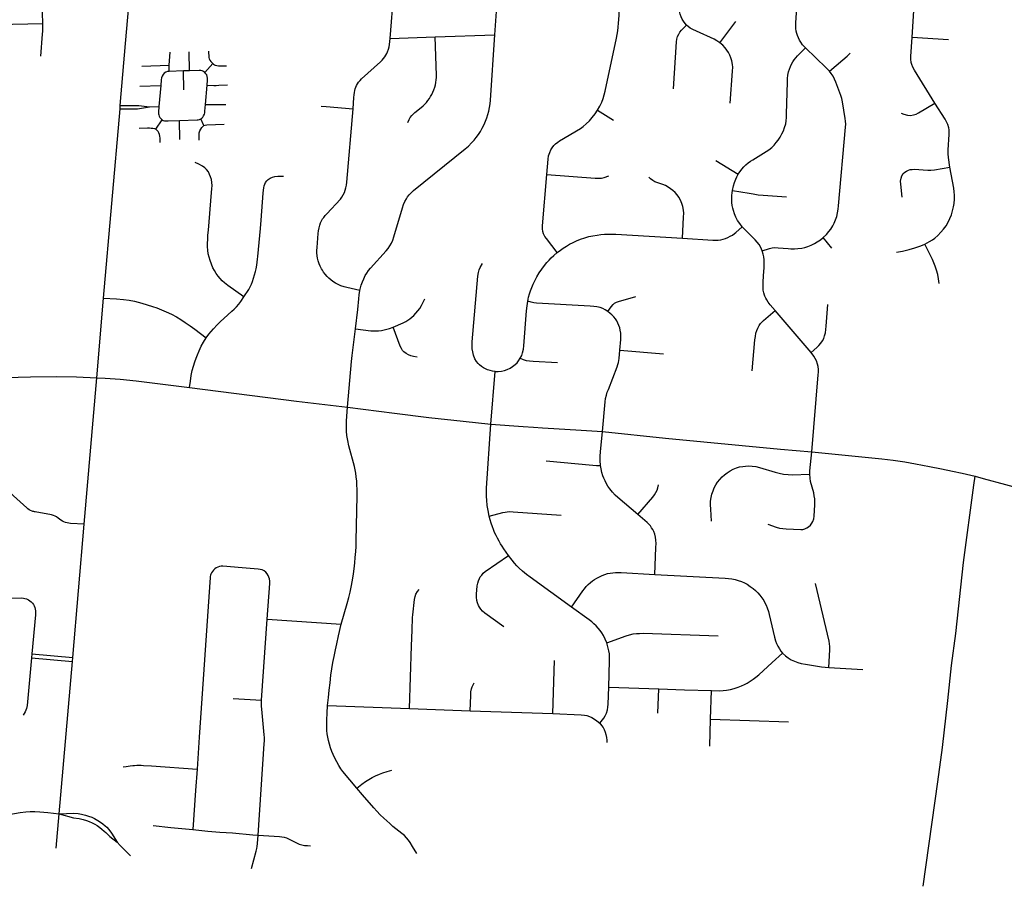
# Model space of a CAD drawing. Extents: x 1410746 to 1533160, y 578873 to 704954.
# Tile 46 of 227: x 1499549 to 1506630, y 580029 to 586264. Entities that reach past the tile are written whole.
import ezdxf

# ---------------------------------------------------------------- set-up
doc = ezdxf.new("R2010")
doc.units = 0
doc.header["$MEASUREMENT"] = 0
doc.layers.add('MC_STREETS', color=254, linetype='CONTINUOUS')

msp = doc.modelspace()

# ---------------------------------------------------------------- linework, layer by layer
at = {"layer": 'MC_STREETS'}
for p, q in [((1502966.2881, 586154.512775), (1502995.6535, 586576.25215)), ((1505965.9685, 586137.295675), (1505983.2027, 586404.93155)), ((1504584.10465, 586098.08965), (1504697.874675, 586250.2091)), ((1498790.03485, 586213.3674), (1499715.3184, 586237.500025)), ((1502212.456, 586129.402125), (1502537.456, 586139.8188)), ((1502537.456, 586139.8188), (1502966.2881, 586154.512775)), ((1505965.9685, 586137.295675), (1506229.3045, 586121.484025)), ((1500769.8552, 585896.9132), (1500767.654775, 586033.324525)), ((1500427.285625, 585929.38245), (1500623.371925, 585935.91615)), ((1500624.176525, 585892.067325), (1500623.371925, 585935.91615)), ((1500726.6392, 585895.47565), (1500624.176525, 585892.067325)), ((1500769.8552, 585896.9132), (1500726.6392, 585895.47565)), ((1500729.744425, 585758.00085), (1500726.6392, 585895.47565)), ((1500880.065275, 585883.97205), (1500937.313475, 585949.113725)), ((1500413.86645, 585786.663725), (1500563.887825, 585790.605675)), ((1500563.887825, 585790.605675), (1500549.2193, 585638.56855)), ((1500885.5859, 585652.657125), (1500896.968025, 585792.799325)), ((1500153.0835, 584261.50065), (1500270.672075, 585622.8954)), ((1500270.672075, 585622.8954), (1500272.6896, 585647.13115)), ((1500482.0106, 585636.654375), (1500549.2193, 585638.56855)), ((1500885.5859, 585652.657125), (1501031.13485, 585653.587075)), ((1503704.348225, 585613.43395), (1503818.92985, 585540.350025)), ((1500528.16505, 585475.92775), (1500574.43555, 585543.6127)), ((1500873.4635, 585502.241), (1500851.4292, 585550.75785)), ((1500700.12335, 585401.81235), (1500697.664375, 585538.0618)), ((1504555.28915, 585250.391125), (1504716.3088, 585151.9187)), ((1505390.023325, 584619.96185), (1505328.0734, 584696.19015)), ((1500104.179725, 583687.566525), (1500153.0835, 584261.50065)), ((1505240.94115, 583869.359025), (1504981.299725, 584171.916175)), ((1503865.389975, 583886.1868), (1504178.2706, 583859.764825)), ((1502938.125825, 583354.266875), (1502969.28505, 583732.510875)), ((1500013.25075, 582634.860925), (1500104.179725, 583687.566525)), ((1499930.364425, 581675.2671), (1500013.25075, 582634.860925)), ((1501289.048925, 581367.04725), (1501329.169725, 581950.034425)), ((1501329.169725, 581950.034425), (1501861.655625, 581915.2189)), ((1499637.184875, 581701.300625), (1499634.6605, 581672.8499)), ((1499634.6605, 581672.8499), (1499927.89795, 581646.5731)), ((1499637.184875, 581701.300625), (1499930.364425, 581675.2671)), ((1499927.89795, 581646.5731), (1499930.364425, 581675.2671)), ((1503382.624075, 581271.832375), (1503395.905325, 581652.82195)), ((1499833.411525, 580551.665725), (1499927.89795, 581646.5731)), ((1503785.228225, 581461.676125), (1504144.86365, 581450.2178)), ((1504138.353225, 581275.2178), (1504144.86365, 581450.2178)), ((1504517.072525, 581231.1872), (1504524.515825, 581436.9284)), ((1501084.6892, 581380.326225), (1501289.048925, 581367.04725)), ((1501763.79225, 581329.34955), (1502352.007775, 581308.00065)), ((1502352.007775, 581308.00065), (1502788.874075, 581292.144875)), ((1502788.874075, 581292.144875), (1503382.624075, 581271.832375)), ((1504511.511175, 581037.087675), (1504517.072525, 581231.1872)), ((1504517.072525, 581231.1872), (1505077.9242, 581212.230475)), ((1499812.511475, 580304.13205), (1499833.411525, 580551.665725))]:
    msp.add_line(p, q, dxfattribs=at)
for points in [[(1499715.3184, 586237.500025), (1499709.9972, 586390.11185), (1499710.4229, 586428.850125), (1499712.125675, 586464.18285), (1499714.50875, 586492.84), (1499732.91045, 586705.07165)], [(1500272.6896, 585647.13115), (1500309.759125, 586092.43215), (1500327.25725, 586280.818175), (1500353.482025, 586587.90525)], [(1502212.456, 586129.402125), (1502239.714925, 586460.7867), (1502242.3687, 586504.4941), (1502242.682975, 586552.931425)], [(1503704.348225, 585613.43395), (1503720.93315, 585641.9106), (1503734.55485, 585671.2528), (1503744.277075, 585695.9056), (1503752.957625, 585723.33615), (1503759.55485, 585749.3778), (1503840.457625, 586130.2806), (1503845.318725, 586157.0167), (1503849.4854, 586183.058375), (1503853.04095, 586210.334525), (1503856.073825, 586239.146925), (1503858.09575, 586265.937375), (1503859.864925, 586296.2662), (1503870.414175, 586534.306125)], [(1504343.152375, 586224.72505), (1504327.177025, 586245.0531), (1504313.495625, 586267.525175), (1504305.123825, 586284.824775), (1504298.873825, 586303.31435), (1504293.9259, 586323.62685), (1504292.177625, 586343.4251), (1504292.353275, 586362.445025), (1504301.998825, 586510.0852)], [(1505199.354475, 586060.476325), (1505178.317925, 586084.0239), (1505165.99905, 586101.328975), (1505156.61325, 586115.700975), (1505148.987275, 586132.71275), (1505141.947925, 586149.431225), (1505137.548325, 586164.38985), (1505133.73535, 586181.988225), (1505131.456975, 586200.3967), (1505130.41905, 586216.820575), (1505130.58585, 586240.243075), (1505144.701625, 586458.20195)], [(1499701.2895, 586002.0069), (1499714.25415, 586159.8106), (1499715.3184, 586181.521075), (1499715.7441, 586207.0628), (1499715.3184, 586237.500025)], [(1504250.1759, 585767.11645), (1504272.57175, 586103.31435), (1504275.436325, 586123.106025), (1504280.64465, 586143.418525), (1504287.936325, 586159.56435), (1504296.530075, 586173.36645), (1504307.9884, 586188.4706), (1504343.152375, 586224.72505)], [(1504584.10465, 586098.08965), (1504562.4155, 586112.68935), (1504542.623825, 586123.36645), (1504416.189975, 586180.769425), (1504390.01965, 586193.418525), (1504371.26965, 586203.8352), (1504355.080825, 586214.3071), (1504343.152375, 586224.72505)], [(1501946.04975, 585622.11045), (1501952.56015, 585702.839625), (1501954.6435, 585723.41255), (1501956.726825, 585739.29795), (1501959.331, 585753.36045), (1501962.7164, 585766.3813), (1501966.883075, 585778.8813), (1501972.351825, 585791.120875), (1501978.601825, 585802.058375), (1501986.67475, 585814.03755), (1501996.831, 585826.277125), (1502008.0289, 585838.2563), (1502144.48725, 585961.6938), (1502154.9039, 585972.8917), (1502164.539325, 585984.35005), (1502174.17475, 585996.3292), (1502181.726825, 586007.78755), (1502188.7584, 586020.4059), (1502194.74765, 586033.5688), (1502200.99765, 586050.7563), (1502205.42475, 586068.464625), (1502207.702575, 586085.26865), (1502212.456, 586129.402125)], [(1501995.2559, 584316.191275), (1502005.611025, 584354.25235), (1502013.1631, 584376.648175), (1502022.860075, 584400.30585), (1502034.25685, 584423.00235), (1502045.2559, 584440.670425), (1502057.7559, 584458.378775), (1502071.8184, 584475.826675), (1502185.558925, 584601.387775), (1502199.1006, 584617.794025), (1502211.340175, 584636.2836), (1502222.017275, 584655.0336), (1502231.9131, 584677.950275), (1502239.986025, 584701.12735), (1502302.486025, 584910.762775), (1502310.0341, 584934.901325), (1502319.4131, 584956.856525), (1502329.56935, 584975.606525), (1502338.683925, 584989.148175), (1502350.142275, 585003.4711), (1502365.50685, 585020.398175), (1502381.652675, 585035.241925), (1502753.267275, 585334.7211), (1502775.923525, 585354.25235), (1502799.1006, 585377.429425), (1502816.2881, 585396.179425), (1502832.173525, 585415.9711), (1502848.31935, 585437.585675), (1502862.38185, 585459.200275), (1502875.6631, 585483.419025), (1502888.94435, 585509.7211), (1502899.361025, 585533.419025), (1502907.954775, 585557.37735), (1502915.767275, 585581.856525), (1502922.5381, 585605.81485), (1502928.527675, 585632.898175), (1502932.173525, 585658.93985), (1502934.517275, 585684.200275), (1502966.2881, 586154.512775)], [(1502341.36225, 585523.41255), (1502349.695575, 585546.0688), (1502357.508075, 585559.870875), (1502368.9664, 585574.4542), (1502391.62265, 585596.589625), (1502435.37265, 585630.964625), (1502449.695575, 585642.9438), (1502462.456, 585655.964625), (1502474.17475, 585668.72505), (1502484.5914, 585681.48545), (1502495.008075, 585696.3292), (1502503.52515, 585710.446875), (1502512.7164, 585726.53755), (1502520.789325, 585743.2042), (1502527.820575, 585759.35005), (1502533.81015, 585777.3188), (1502538.23725, 585795.027125), (1502541.883075, 585812.995875), (1502544.226825, 585830.4438), (1502545.3978, 585847.62575), (1502545.789325, 585862.73545), (1502537.456, 586139.8188)], [(1506129.364075, 585663.723575), (1505983.156975, 585901.2303), (1505972.251475, 585921.464825), (1505964.706875, 585940.545825), (1505960.49035, 585956.65145), (1505958.096975, 585980.010325), (1505957.6157, 586000.05555), (1505965.9685, 586137.295675)], [(1500907.3193, 586038.10355), (1500909.35945, 585992.0543), (1500911.9825, 585981.56205), (1500917.228625, 585972.235625), (1500923.05765, 585963.4921), (1500937.313475, 585949.113725)], [(1504658.45885, 585663.5782), (1504675.8502, 585892.2441), (1504676.3748, 585921.01405), (1504674.486025, 585941.0852), (1504669.342675, 585968.136975), (1504663.3618, 585988.266575), (1504655.028475, 586009.62075), (1504646.95555, 586026.547825), (1504635.2368, 586044.256175), (1504621.7905, 586061.12685), (1504604.8634, 586079.87685), (1504584.10465, 586098.08965)], [(1504716.3088, 585151.9187), (1504742.481975, 585187.565375), (1504757.3406, 585204.57355), (1504771.923925, 585219.5041), (1504788.5906, 585234.087425), (1504804.562825, 585245.54575), (1504821.923925, 585256.656875), (1504916.7156, 585314.642975), (1504935.812825, 585328.18465), (1504956.64615, 585345.19855), (1504974.7017, 585362.212425), (1504989.632275, 585379.226325), (1505002.75375, 585395.938), (1505017.757275, 585418.80965), (1505030.257275, 585441.726325), (1505041.02115, 585464.9902), (1505050.048925, 585489.29575), (1505057.3278, 585514.069975), (1505060.812825, 585536.517975), (1505063.243375, 585559.781875), (1505064.28505, 585583.392975), (1505069.8406, 585816.3791), (1505071.229475, 585841.726325), (1505073.66005, 585864.642975), (1505077.8267, 585887.55965), (1505084.0767, 585908.04575), (1505091.02115, 585926.101325), (1505100.048925, 585944.851325), (1505109.77115, 585960.82355), (1505119.14615, 585974.712425), (1505131.298925, 585989.642975), (1505143.4517, 586002.837425), (1505199.354475, 586060.476325)], [(1505371.60685, 585893.961325), (1505349.608875, 585916.545925), (1505199.354475, 586060.476325)], [(1500623.371925, 585935.91615), (1500627.692075, 585968.857275), (1500631.64215, 586030.645675)], [(1505371.60685, 585893.961325), (1505469.296725, 585975.18455), (1505499.48845, 586001.604775), (1505520.3132, 586022.136225)], [(1500880.065275, 585883.97205), (1500870.38915, 585890.7898), (1500861.534975, 585895.4773), (1500851.1183, 585898.3419), (1500840.436625, 585899.261025), (1500769.8552, 585896.9132)], [(1500937.313475, 585949.113725), (1500942.955025, 585944.458075), (1500949.06155, 585940.07575), (1500955.39795, 585936.921075), (1500967.480325, 585933.36745), (1500979.3258, 585931.709075), (1500991.4007, 585931.058525), (1501001.037825, 585930.9078), (1501037.428675, 585931.96515)], [(1500624.176525, 585892.067325), (1500611.761525, 585890.0146), (1500600.961175, 585885.694475), (1500589.080775, 585878.1342), (1500579.90045, 585868.6839), (1500572.880225, 585857.883525), (1500568.830075, 585844.9231), (1500566.89155, 585830.65675), (1500563.887825, 585790.605675)], [(1500896.968025, 585792.799325), (1500899.95875, 585829.622625), (1500900.07665, 585843.13355), (1500898.51415, 585855.63355), (1500894.6079, 585866.31065), (1500888.878725, 585875.425225), (1500880.065275, 585883.97205)], [(1505328.0734, 584696.19015), (1505350.488775, 584717.802575), (1505368.673775, 584738.92065), (1505382.165875, 584757.105625), (1505395.657975, 584779.690225), (1505406.803625, 584800.8083), (1505416.482725, 584823.9795), (1505424.1087, 584848.030625), (1505431.14805, 584875.308125), (1505435.54765, 584899.945875), (1505438.1874, 584924.8769), (1505487.823325, 585490.20225), (1505488.929425, 585512.662975), (1505488.3428, 585534.07435), (1505485.99635, 585554.019175), (1505466.638125, 585672.808275), (1505461.358625, 585695.686175), (1505454.02595, 585719.1507), (1505417.949275, 585814.4753), (1505408.7257, 585836.2698), (1505397.711125, 585857.88465), (1505384.9436, 585876.77595), (1505371.60685, 585893.961325)], [(1500896.968025, 585792.799325), (1500945.823175, 585790.920025), (1500962.75025, 585791.137025), (1500981.60985, 585792.089825), (1501042.783275, 585794.5191)], [(1500270.672075, 585622.8954), (1500396.742975, 585621.557725), (1500482.0106, 585636.654375)], [(1500272.6896, 585647.13115), (1500407.17285, 585645.5365), (1500482.0106, 585636.654375)], [(1500549.2193, 585638.56855), (1500547.24395, 585598.763475), (1500547.777875, 585586.69775), (1500548.993325, 585578.795075), (1500552.16285, 585570.23735), (1500557.709525, 585560.09485), (1500565.474875, 585550.903225), (1500574.43555, 585543.6127)], [(1500851.4292, 585550.75785), (1500858.648175, 585556.36135), (1500865.7642, 585563.4774), (1500871.990725, 585572.4995), (1500877.200675, 585583.300625), (1500880.123325, 585593.97465), (1500881.678725, 585604.550125), (1500885.5859, 585652.657125)], [(1501995.2559, 584316.191275), (1501902.026725, 584336.24335), (1501881.97465, 584341.7121), (1501858.797575, 584349.785025), (1501840.307975, 584357.597525), (1501819.735075, 584368.2746), (1501801.593825, 584380.5004), (1501785.479025, 584393.18245), (1501772.711975, 584403.981325), (1501760.5286, 584415.862525), (1501745.620825, 584432.893675), (1501734.6179, 584447.667575), (1501725.57395, 584461.677075), (1501719.8443, 584471.9825), (1501710.880425, 584490.36205), (1501703.593675, 584507.9821), (1501696.03715, 584529.472525), (1501691.34965, 584547.441275), (1501688.217575, 584564.980925), (1501686.4277, 584586.257525), (1501686.178375, 584603.384125), (1501687.182975, 584625.045425), (1501696.134175, 584726.714025), (1501698.409375, 584745.739525), (1501702.026725, 584766.451675), (1501706.97465, 584785.722525), (1501712.964225, 584802.128775), (1501720.2559, 584817.49335), (1501727.547575, 584830.253775), (1501735.8809, 584841.7121), (1501746.03715, 584853.951675), (1501758.53715, 584867.753775), (1501855.590425, 584973.3204), (1501866.089225, 584987.545425), (1501875.464225, 585002.910025), (1501884.839225, 585021.139175), (1501890.828825, 585037.0246), (1501895.516325, 585053.170425), (1501898.901725, 585072.18085), (1501901.5059, 585095.357925), (1501946.04975, 585622.11045)], [(1501716.424325, 585640.581725), (1501752.29975, 585639.03755), (1501946.04975, 585622.11045)], [(1503339.700275, 585150.273625), (1503348.443725, 585261.183375), (1503352.6104, 585283.7528), (1503360.5965, 585307.363925), (1503368.582625, 585326.808375), (1503377.957625, 585342.08615), (1503389.763175, 585357.71115), (1503403.30485, 585370.9056), (1503417.888175, 585382.71115), (1503431.42985, 585392.08615), (1503581.42985, 585480.975025), (1503601.91595, 585496.2528), (1503623.79095, 585515.0028), (1503645.66595, 585536.5306), (1503666.4993, 585560.1417), (1503687.23965, 585587.1525), (1503704.348225, 585613.43395)], [(1505886.833475, 585591.855725), (1505907.57705, 585583.613275), (1505932.57705, 585577.01605), (1505954.45205, 585575.27995), (1505976.367, 585578.16765), (1505994.542975, 585583.7775), (1506013.1165, 585592.934275), (1506129.364075, 585663.723575)], [(1506238.492425, 585202.962325), (1506228.4933, 585271.3187), (1506226.13495, 585299.029275), (1506227.019325, 585328.2138), (1506233.799575, 585438.46645), (1506233.361225, 585453.80845), (1506232.3256, 585470.8937), (1506229.672475, 585486.81255), (1506223.4818, 585508.922025), (1506214.638025, 585529.55755), (1506204.90985, 585547.24515), (1506129.364075, 585663.723575)], [(1500574.43555, 585543.6127), (1500582.02005, 585539.35415), (1500589.76395, 585536.809725), (1500596.9547, 585535.703475), (1500605.25245, 585535.21405), (1500615.817325, 585535.0868), (1500697.664375, 585538.0618)], [(1500697.664375, 585538.0618), (1500824.85455, 585542.68495), (1500833.74205, 585543.9083), (1500842.018525, 585546.46135), (1500851.4292, 585550.75785)], [(1500407.6986, 585482.817875), (1500469.427025, 585485.17235), (1500482.3508, 585484.887125), (1500494.8174, 585484.2423), (1500506.639175, 585483.1676), (1500518.031075, 585480.5883), (1500528.16505, 585475.92775)], [(1500559.2129, 585380.417025), (1500558.225125, 585412.45185), (1500557.150425, 585425.1334), (1500554.356175, 585436.955175), (1500549.197575, 585448.9919), (1500543.82405, 585459.09415), (1500535.871225, 585469.1964), (1500528.16505, 585475.92775)], [(1500840.407225, 585396.245425), (1500839.8947, 585434.377175), (1500840.873125, 585449.851675), (1500844.742075, 585464.25275), (1500851.190325, 585476.71935), (1500858.06845, 585487.036525), (1500863.610275, 585493.7383), (1500873.4635, 585502.241)], [(1500873.4635, 585502.241), (1500882.571775, 585505.951375), (1500895.253325, 585507.670925), (1501019.274525, 585511.109975)], [(1501161.436425, 584269.0206), (1501045.265625, 584352.46725), (1501022.285675, 584371.16975), (1501006.203125, 584386.061), (1500991.359375, 584400.64435), (1500975.9948, 584418.8735), (1500963.234375, 584437.102675), (1500949.4323, 584460.27975), (1500939.015625, 584479.290175), (1500927.641925, 584504.958025), (1500917.921875, 584531.3735), (1500910.890625, 584555.071425), (1500905.421875, 584579.02975), (1500902.03645, 584605.33185), (1500900.47395, 584629.811), (1500900.21355, 584655.071425), (1500901.515625, 584682.6756), (1500903.33855, 584713.665175), (1500905.9427, 584750.1235), (1500929.640625, 585021.477675), (1500931.203125, 585047.258925), (1500932.2448, 585071.9985), (1500931.203125, 585093.352675), (1500928.078125, 585113.14435), (1500922.08855, 585132.936), (1500915.3177, 585150.90475), (1500906.72395, 585168.09225), (1500893.4427, 585185.8006), (1500880.16145, 585199.08185), (1500863.234375, 585210.8006), (1500836.41145, 585225.383925), (1500811.554775, 585236.611875)], [(1505895.3584, 584986.109325), (1505884.986175, 585079.793975), (1505883.982425, 585101.5422), (1505886.9937, 585122.621225), (1505893.685475, 585141.358175), (1505903.388525, 585156.08005), (1505914.429925, 585166.452275), (1505925.13675, 585174.482375), (1505939.858625, 585181.508725), (1505952.572975, 585185.523775), (1505966.96025, 585186.86215), (1505981.347525, 585187.196725), (1506080.720175, 585180.170375), (1506102.298975, 585180.64325), (1506127.217075, 585183.242825), (1506238.492425, 585202.962325)], [(1506058.829675, 584648.3829), (1506092.487775, 584667.168825), (1506112.31735, 584679.953675), (1506130.30005, 584693.08705), (1506151.45465, 584712.046275), (1506174.1543, 584735.006825), (1506193.201125, 584757.706475), (1506210.42155, 584781.449775), (1506224.771875, 584806.758575), (1506238.339475, 584833.893775), (1506248.875925, 584859.23895), (1506257.90815, 584888.4251), (1506264.431025, 584917.3867), (1506268.08385, 584941.91275), (1506270.693, 584971.918025), (1506270.953925, 585000.618725), (1506269.1275, 585025.144775), (1506265.4747, 585051.2363), (1506238.492425, 585202.962325)], [(1501161.436425, 584269.0206), (1501197.34895, 584323.561), (1501206.984375, 584341.52975), (1501216.09895, 584361.58185), (1501222.8698, 584380.33185), (1501230.9427, 584405.071425), (1501238.234375, 584429.290175), (1501244.484375, 584452.20685), (1501249.171875, 584472.258925), (1501254.1198, 584498.3006), (1501257.2448, 584520.1756), (1501259.58855, 584539.96725), (1501261.671875, 584560.540175), (1501279.90105, 584761.321425), (1501284.58855, 584822.51935), (1501300.21355, 585016.008925), (1501302.296875, 585036.321425), (1501304.38255, 585054.475425), (1501307.5052, 585068.352675), (1501311.41145, 585079.5506), (1501317.921875, 585092.83185), (1501325.47395, 585103.508925), (1501336.9323, 585114.96725), (1501350.9948, 585124.602675), (1501366.8802, 585131.3735), (1501383.546875, 585135.01935), (1501404.3802, 585136.84225), (1501445.78645, 585138.14435)], [(1503415.373275, 584589.0397), (1503336.8506, 584688.8218), (1503326.194, 584704.033125), (1503315.67425, 584723.492175), (1503310.465925, 584740.679675), (1503308.122175, 584760.210925), (1503308.64625, 584780.953325), (1503339.700275, 585150.273625)], [(1503339.700275, 585150.273625), (1503686.5941, 585123.585875), (1503707.352575, 585122.80985), (1503732.623425, 585124.7548), (1503753.271025, 585128.749225), (1503785.16825, 585139.82335)], [(1504315.54415, 584691.0556), (1504323.564825, 584842.197975), (1504324.1379, 584872.3056), (1504322.5754, 584894.441), (1504317.8879, 584920.22225), (1504310.596225, 584942.357675), (1504299.91915, 584966.0556), (1504288.2004, 584986.3681), (1504275.960825, 585003.03475), (1504261.898325, 585019.441), (1504246.79415, 585034.02435), (1504229.085825, 585048.08685), (1504212.158725, 585060.066), (1504193.408725, 585069.701425), (1504173.877475, 585077.513925), (1504137.679575, 585090.013925), (1504116.585825, 585097.826425), (1504101.221225, 585105.89935), (1504084.554575, 585118.39935), (1504072.314975, 585130.638925)], [(1504674.98935, 585035.42565), (1504682.71505, 585067.804125), (1504690.267125, 585093.585375), (1504698.34005, 585115.460375), (1504706.412975, 585133.429125), (1504716.3088, 585151.9187)], [(1504744.814475, 584772.89155), (1504727.061025, 584796.4425), (1504711.794925, 584819.453425), (1504698.9477, 584843.758975), (1504689.5727, 584867.7173), (1504682.281025, 584890.28675), (1504677.363975, 584908.60565), (1504673.600475, 584927.0923), (1504670.8227, 584948.272875), (1504669.4338, 584975.703425), (1504669.988025, 584998.72225), (1504671.86435, 585017.7173), (1504674.98935, 585035.42565)], [(1504674.98935, 585035.42565), (1504794.781025, 585014.5923), (1504823.25325, 585009.7312), (1504859.36435, 585004.870075), (1504896.646025, 585001.2931), (1505062.21755, 584990.50705)], [(1504315.54415, 584691.0556), (1504532.471225, 584678.03475), (1504552.783725, 584677.77435), (1504570.752475, 584678.5556), (1504590.07085, 584681.0523), (1504609.033725, 584685.58685), (1504623.617075, 584690.013925), (1504641.3254, 584696.78475), (1504659.033725, 584705.638925), (1504674.1379, 584714.4931), (1504689.242075, 584724.64935), (1504698.096225, 584731.941), (1504744.814475, 584772.89155)], [(1504889.2425, 584600.131525), (1504878.564975, 584624.90975), (1504866.3254, 584645.22225), (1504852.982725, 584662.780675), (1504838.342, 584679.076575), (1504823.35665, 584695.22225), (1504744.814475, 584772.89155)], [(1503415.373275, 584589.0397), (1503437.661375, 584605.8415), (1503457.5492, 584620.585925), (1503480.865975, 584635.330375), (1503503.496975, 584648.360325), (1503528.185325, 584660.7045), (1503552.87365, 584672.02), (1503580.99095, 584683.678375), (1503612.537175, 584694.308075), (1503642.711825, 584702.880425), (1503671.5149, 584709.052525), (1503700.660875, 584713.853025), (1503728.43525, 584717.62485), (1503755.523875, 584720.368), (1503782.269575, 584721.3967), (1503808.6724, 584721.3967), (1503836.789675, 584719.682225), (1504315.54415, 584691.0556)], [(1504889.2425, 584600.131525), (1504941.585825, 584618.138925), (1504959.29415, 584622.045175), (1504978.564975, 584623.8681), (1505002.523325, 584622.826425), (1505075.439975, 584617.6181), (1505095.084925, 584616.110825), (1505121.576675, 584615.9927), (1505144.189975, 584617.357675), (1505172.835825, 584620.7431), (1505194.4504, 584625.951425), (1505216.064975, 584632.982675), (1505239.502475, 584642.09725), (1505263.98165, 584653.816), (1505284.554575, 584665.27435), (1505306.9504, 584680.638925), (1505328.0734, 584696.19015)], [(1505854.6476, 584590.78955), (1505896.279375, 584599.049825), (1505944.8498, 584610.6142), (1505985.82075, 584622.178575), (1506028.11335, 584635.725425), (1506058.829675, 584648.3829)], [(1506161.6241, 584365.023025), (1506156.973625, 584399.812), (1506151.356625, 584429.549), (1506143.096375, 584461.59885), (1506133.184025, 584491.005425), (1506123.932525, 584513.473375), (1506112.69855, 584537.9238), (1506058.829675, 584648.3829)], [(1503202.34565, 584239.451475), (1503208.667025, 584266.703375), (1503215.639, 584290.8851), (1503222.666975, 584313.01025), (1503231.8799, 584337.878725), (1503241.52615, 584361.015375), (1503253.184525, 584385.703725), (1503267.586075, 584413.4781), (1503284.73075, 584441.5954), (1503303.247025, 584469.3698), (1503322.449075, 584494.743925), (1503340.27955, 584517.032025), (1503356.05265, 584533.490925), (1503371.9687, 584550.15465), (1503390.342025, 584567.7803), (1503415.373275, 584589.0397)], [(1504981.299725, 584171.916175), (1504946.8162, 584212.9817), (1504931.3894, 584232.570575), (1504922.0751, 584247.31235), (1504914.40485, 584259.474075), (1504907.371075, 584275.6315), (1504905.243125, 584282.5918), (1504900.4436, 584297.615725), (1504896.60205, 584318.81515), (1504895.40915, 584346.15925), (1504895.671625, 584376.026975), (1504898.16505, 584420.062), (1504901.527575, 584480.838775), (1504903.043, 584517.605425), (1504902.43505, 584535.250075), (1504900.27235, 584556.66095), (1504895.9469, 584577.6393), (1504889.2425, 584600.131525)], [(1502969.28505, 583732.510875), (1502948.824775, 583735.19445), (1502931.86895, 583739.500675), (1502914.1057, 583745.421775), (1502898.764725, 583752.150275), (1502883.263575, 583760.314625), (1502869.060175, 583769.682075), (1502856.003775, 583780.12135), (1502845.474975, 583790.90645), (1502833.90195, 583805.170875), (1502822.8672, 583824.010675), (1502812.909025, 583849.848125), (1502806.98795, 583874.070725), (1502803.489125, 583896.6785), (1502801.874275, 583921.977675), (1502802.95085, 583946.200275), (1502844.66755, 584418.002875), (1502848.166375, 584445.7243), (1502852.74175, 584464.5641), (1502860.113025, 584482.05335), (1502877.3164, 584509.05295)], [(1500889.1468, 583975.456525), (1500908.9772, 584000.905525), (1500944.010925, 584040.89685), (1500969.129425, 584068.659425), (1500992.2649, 584091.4644), (1501016.69395, 584113.959475), (1501075.78575, 584165.86555), (1501091.78605, 584181.049825), (1501108.4204, 584198.19785), (1501125.0273, 584218.126125), (1501138.30855, 584236.094875), (1501161.436425, 584269.0206)], [(1501964.91545, 584039.6823), (1501981.97465, 584179.472525), (1501987.889875, 584256.61705), (1501990.767275, 584284.460675), (1501995.2559, 584316.191275)], [(1503779.121975, 584163.665475), (1503802.268025, 584198.38455), (1503816.2633, 584215.071225), (1503827.5672, 584224.49115), (1503840.75505, 584231.757925), (1503855.8269, 584237.140725), (1503980.322725, 584271.42385)], [(1500153.0835, 584261.50065), (1500245.575125, 584256.138825), (1500296.1774, 584251.1121), (1500336.2252, 584245.209475), (1500373.985625, 584238.438625), (1500427.891875, 584224.376125), (1500465.6523, 584213.178225), (1500503.60885, 584201.539075), (1500534.77895, 584190.456375), (1500568.516875, 584176.719875), (1500603.388425, 584161.8606), (1500640.254925, 584144.63375), (1500676.06895, 584124.896975), (1500706.798125, 584106.407375), (1500739.3502, 584085.57405), (1500776.06895, 584060.313625), (1500807.69485, 584036.5956), (1500889.1468, 583975.456525)], [(1502234.142625, 584051.47225), (1502306.566325, 584082.145275), (1502324.795475, 584091.520275), (1502340.420475, 584100.895275), (1502354.482975, 584110.5307), (1502370.107975, 584122.770275), (1502383.910075, 584135.00985), (1502399.014225, 584151.93695), (1502412.816325, 584168.082775), (1502426.097575, 584186.57235), (1502438.597575, 584206.62445), (1502463.632575, 584255.428375)], [(1503149.065, 583827.5095), (1503159.0232, 583848.233275), (1503166.020825, 583868.14965), (1503171.1345, 583893.179675), (1503173.55675, 583916.864), (1503193.521025, 584170.02355), (1503197.29285, 584206.3703), (1503202.34565, 584239.451475)], [(1503779.121975, 584163.665475), (1503759.2056, 584175.776775), (1503741.7115, 584184.92755), (1503723.62285, 584192.001475), (1503700.533075, 584197.577125), (1503677.387025, 584201.07595), (1503651.8187, 584202.6908), (1503266.2204, 584224.98875), (1503247.01245, 584226.601025), (1503227.1246, 584231.05865), (1503202.34565, 584239.451475)], [(1505240.94115, 583869.359025), (1505281.35215, 583904.3543), (1505296.33055, 583919.039), (1505311.01525, 583936.95435), (1505321.881925, 583953.9886), (1505330.69275, 583970.729175), (1505337.447725, 583989.8193), (1505343.0279, 584011.55265), (1505345.96485, 584034.754475), (1505347.727, 584058.5437), (1505360.64955, 584214.495275)], [(1503865.389975, 583886.1868), (1503871.437025, 583961.8104), (1503872.5136, 583985.2256), (1503871.706175, 584007.83335), (1503868.20735, 584029.364575), (1503864.4394, 584046.05125), (1503858.78745, 584063.8145), (1503850.982375, 584081.3086), (1503842.10075, 584096.918725), (1503832.95, 584111.18315), (1503821.646125, 584125.447575), (1503807.919975, 584139.98115), (1503795.79515, 584150.9154), (1503779.121975, 584163.665475)], [(1504816.5133, 583737.09585), (1504836.699275, 583959.8625), (1504839.342525, 583985.120175), (1504843.747925, 584007.734625), (1504849.328125, 584027.412125), (1504857.230425, 584045.21465), (1504866.94975, 584062.949125), (1504877.52275, 584077.633825), (1504888.095725, 584090.262675), (1504898.081325, 584100.541975), (1504981.299725, 584171.916175)], [(1501907.413825, 583475.5064), (1501936.3048, 583803.615375), (1501940.7511, 583847.6337), (1501964.91545, 584039.6823)], [(1501964.91545, 584039.6823), (1502073.19285, 584026.132925), (1502093.33175, 584024.744025), (1502112.25535, 584024.3968), (1502129.67985, 584025.3578), (1502150.5366, 584027.782225), (1502170.889225, 584031.62445), (1502189.378825, 584036.57235), (1502209.691325, 584042.82235), (1502234.142625, 584051.47225)], [(1502408.55755, 583836.984775), (1502381.33655, 583841.099575), (1502362.6617, 583845.8474), (1502343.986825, 583853.443975), (1502327.527625, 583862.93965), (1502312.651025, 583874.651025), (1502303.138325, 583884.316675), (1502293.976175, 583897.7572), (1502285.74655, 583914.216425), (1502234.142625, 584051.47225)], [(1500769.594325, 583617.26575), (1500776.526575, 583662.236475), (1500783.39435, 583704.446425), (1500790.686025, 583739.515875), (1500798.587925, 583770.2118), (1500807.842125, 583802.931975), (1500817.0963, 583829.3725), (1500827.011525, 583852.8385), (1500839.46855, 583880.866825), (1500854.922125, 583914.16865), (1500870.3079, 583944.058375), (1500889.1468, 583975.456525)], [(1503739.6347, 583300.3429), (1503759.07985, 583515.325925), (1503762.237275, 583539.128025), (1503767.823475, 583563.173), (1503774.624075, 583583.817675), (1503782.153325, 583603.247975), (1503845.64525, 583767.0748), (1503851.2835, 583782.905275), (1503854.97005, 583796.5672), (1503857.789175, 583811.53025), (1503859.95775, 583827.36075), (1503865.389975, 583886.1868)], [(1505244.45945, 583154.299575), (1505291.61875, 583707.984825), (1505293.1187, 583727.73425), (1505292.76375, 583747.96635), (1505290.989025, 583767.843525), (1505286.932325, 583786.289275), (1505278.4152, 583809.4911), (1505270.191775, 583825.937975), (1505259.0314, 583843.559625), (1505240.94115, 583869.359025)], [(1502969.28505, 583732.510875), (1502990.0032, 583731.96475), (1503013.956675, 583734.65615), (1503034.9496, 583739.769825), (1503055.40425, 583746.767475), (1503076.666325, 583756.9948), (1503093.8913, 583768.029525), (1503111.654525, 583782.29395), (1503125.380675, 583796.0201), (1503136.9537, 583810.0154), (1503149.065, 583827.5095)], [(1503149.065, 583827.5095), (1503168.981375, 583818.627875), (1503191.050875, 583812.43765), (1503214.1969, 583809.74625), (1503240.841775, 583807.862275), (1503417.359275, 583796.5032)], [(1497683.965325, 583651.942775), (1497918.435175, 583656.798325), (1498392.82885, 583664.351175), (1499272.69515, 583684.748875), (1499625.86135, 583695.230875), (1499811.1436, 583696.750075), (1499956.588825, 583694.2134), (1500104.179725, 583687.566525)], [(1500104.179725, 583687.566525), (1500162.807475, 583684.736425), (1500270.89435, 583677.015875), (1500387.654425, 583665.601175), (1500769.594325, 583617.26575)], [(1500769.594325, 583617.26575), (1501538.9499, 583519.376975), (1501907.413825, 583475.5064)], [(1501861.655625, 581915.2189), (1501904.29825, 582063.11455), (1501915.496175, 582106.3437), (1501924.61075, 582144.62495), (1501932.683675, 582182.385375), (1501941.79825, 582230.56245), (1501948.569075, 582276.135375), (1501953.777425, 582313.8958), (1501958.725325, 582356.86455), (1501962.631575, 582394.62495), (1501966.017, 582437.854125), (1501968.100325, 582474.8333), (1501969.662825, 582515.197875), (1501975.131575, 582837.072875), (1501975.652425, 582882.6458), (1501974.61075, 582916.760375), (1501973.04825, 582943.322875), (1501969.92325, 582975.87495), (1501966.017, 583002.43745), (1501961.589925, 583025.0937), (1501955.86075, 583049.8333), (1501916.71145, 583198.3576), (1501908.0309, 583235.510375), (1501902.128125, 583273.3576), (1501899.69755, 583302.8715), (1501898.569075, 583336.291625), (1501900.28625, 583378.570225), (1501907.413825, 583475.5064)], [(1501907.413825, 583475.5064), (1502244.229175, 583432.6283), (1502490.973975, 583402.680375), (1502739.24425, 583375.3729), (1502938.125825, 583354.266875)], [(1502925.176225, 582692.876475), (1502917.1228, 582733.7883), (1502911.69125, 582769.572725), (1502907.8572, 582805.996175), (1502906.898675, 582833.793025), (1502906.259675, 582862.22885), (1502907.218175, 582894.49875), (1502938.125825, 583354.266875)], [(1502938.125825, 583354.266875), (1503168.801575, 583336.490325), (1503244.582825, 583331.542425), (1503308.4717, 583327.722975), (1503389.5884, 583323.145925), (1503586.1336, 583311.55285), (1503739.6347, 583300.3429)], [(1503725.659825, 583057.335625), (1503723.76485, 583091.857525), (1503723.836925, 583123.8287), (1503725.659825, 583155.0787), (1503739.6347, 583300.3429)], [(1503739.6347, 583300.3429), (1504193.575925, 583253.52715), (1505019.779, 583174.154625), (1505244.45945, 583154.299575)], [(1505230.638575, 582993.717175), (1505231.843575, 583018.08145), (1505244.45945, 583154.299575)], [(1505244.45945, 583154.299575), (1505749.40735, 583105.60165), (1505829.6157, 583095.184975), (1505913.20945, 583082.424575), (1505992.1157, 583068.622475), (1506092.1157, 583049.872475), (1506177.7949, 583032.9643), (1506256.699025, 583016.278725), (1506326.75325, 583000.93305), (1506419.53505, 582978.8845)], [(1503335.9029, 583090.53875), (1503671.21655, 583058.050425), (1503695.933475, 583056.6919), (1503725.659825, 583057.335625)], [(1503994.106025, 582703.385975), (1503851.093875, 582825.347775), (1503830.911575, 582843.793975), (1503810.9463, 582864.844325), (1503792.717125, 582887.630775), (1503778.3942, 582908.898125), (1503766.241425, 582930.1655), (1503758.211925, 582945.7905), (1503750.384875, 582964.85855), (1503743.65325, 582982.103575), (1503736.0765, 583006.337375), (1503729.566075, 583033.2471), (1503725.659825, 583057.335625)], [(1504525.095425, 582656.70045), (1504518.08575, 582742.832075), (1504516.533, 582773.149325), (1504517.988, 582799.30015), (1504521.32795, 582825.551325), (1504526.8079, 582849.526075), (1504535.155275, 582875.125775), (1504544.0004, 582896.458425), (1504554.509575, 582916.3032), (1504567.565, 582935.83525), (1504583.31985, 582955.70005), (1504600.102175, 582974.879875), (1504617.227025, 582990.292225), (1504636.064325, 583004.677075), (1504658.326625, 583018.71945), (1504680.9314, 583030.706825), (1504703.536175, 583039.61175), (1504725.455975, 583045.776675), (1504748.40325, 583050.22915), (1504768.95305, 583052.626625), (1504792.242825, 583053.3116), (1504816.902575, 583052.284125), (1504843.959825, 583048.17415), (1504870.332075, 583041.324225), (1504980.9585, 583008.10205), (1505009.728225, 583000.567125), (1505041.2379, 582994.402175), (1505076.172575, 582990.977225), (1505104.9423, 582989.607225), (1505230.638575, 582993.717175)], [(1504928.5565, 582635.46565), (1504989.520925, 582613.203375), (1505013.838175, 582606.35345), (1505036.44295, 582602.243475), (1505061.445225, 582599.846), (1505166.5917, 582595.39355), (1505181.66155, 582597.106025), (1505195.018925, 582600.8735), (1505208.3763, 582607.038425), (1505222.41865, 582616.28585), (1505236.118525, 582627.930725), (1505246.393425, 582640.6031), (1505253.24335, 582654.302975), (1505259.0658, 582672.1128), (1505261.805775, 582690.950125), (1505266.943225, 582772.806825), (1505267.285725, 582795.0691), (1505265.915725, 582815.6189), (1505262.85085, 582838.2917), (1505258.7233, 582860.143475), (1505236.803525, 582942.000175), (1505233.03605, 582964.947475), (1505230.638575, 582993.717175)], [(1506045.519375, 580029.025775), (1506152.390975, 580781.53065), (1506183.9607, 581026.575025), (1506223.367825, 581365.516375), (1506249.751575, 581618.4157), (1506281.917175, 581848.80245), (1506337.1191, 582357.962775), (1506410.3992, 582916.029825), (1506419.53505, 582978.8845)], [(1506419.53505, 582978.8845), (1506477.716925, 582964.01), (1506639.2705, 582920.6329), (1506936.54675, 582839.213075), (1508241.1319, 582486.60805)], [(1503994.106025, 582703.385975), (1504103.047, 582829.688075), (1504114.548725, 582845.313075), (1504124.748375, 582861.155075), (1504132.7779, 582877.86515), (1504138.20325, 582895.8773), (1504141.67545, 582916.2766)], [(1502925.176225, 582692.876475), (1503022.766825, 582718.401625), (1503039.2345, 582721.530475), (1503055.04345, 582723.671275), (1503073.32255, 582724.494675), (1503096.61535, 582723.9051), (1503443.78755, 582700.201125)], [(1503063.34445, 582408.1871), (1503030.529675, 582458.1614), (1503018.72655, 582475.499275), (1503007.21805, 582493.5606), (1502996.5619, 582511.97035), (1502985.011675, 582532.944725), (1502974.484175, 582553.175975), (1502964.451725, 582574.853425), (1502955.481275, 582596.71545), (1502948.07445, 582615.67565), (1502938.71035, 582641.488175), (1502931.7077, 582664.705925), (1502925.176225, 582692.876475)], [(1504115.70895, 582272.542225), (1504124.6223, 582466.22075), (1504125.616425, 582495.26965), (1504124.531375, 582518.70715), (1504121.710175, 582540.191525), (1504115.6338, 582562.978), (1504108.472325, 582580.773125), (1504101.093875, 582595.530075), (1504093.498375, 582608.98495), (1504084.3838, 582622.005775), (1504073.750125, 582634.375575), (1504061.81435, 582645.660275), (1503994.106025, 582703.385975)], [(1503030.935525, 581895.85675), (1502893.6255, 581994.6338), (1502876.958825, 582008.956725), (1502865.240075, 582022.237975), (1502854.823425, 582038.3838), (1502848.052575, 582050.10255), (1502841.28175, 582067.29005), (1502836.854675, 582086.04005), (1502834.510925, 582108.175475), (1502835.03175, 582130.831725), (1502839.979675, 582190.72755), (1502843.104675, 582209.9984), (1502847.792175, 582226.144225), (1502854.823425, 582242.550475), (1502861.59425, 582255.3109), (1502871.2716, 582268.476925), (1502882.948425, 582281.8734), (1502896.7505, 582293.59215), (1503063.34445, 582408.1871)], [(1503517.323425, 582038.1234), (1503219.878375, 582253.968875), (1503193.365075, 582273.019225), (1503165.240075, 582295.675475), (1503142.063, 582316.769225), (1503124.615075, 582334.47755), (1503106.646325, 582354.0088), (1503089.458825, 582375.362975), (1503063.34445, 582408.1871)], [(1501329.169725, 581950.034425), (1501346.803725, 582207.05035), (1501347.015525, 582223.865325), (1501345.453025, 582240.01115), (1501341.8072, 582253.81325), (1501336.59885, 582265.532), (1501328.265525, 582278.2924), (1501319.41135, 582287.927825), (1501307.6926, 582298.084075), (1501293.3697, 582304.8549), (1501277.484275, 582309.282), (1501263.9426, 582311.365325), (1501149.245225, 582319.940775)], [(1503517.323425, 582038.1234), (1503599.644, 582154.5151), (1503610.321075, 582169.098425), (1503623.86275, 582185.504675), (1503638.185675, 582200.869275), (1503653.55025, 582214.931775), (1503667.352325, 582225.869275), (1503681.67525, 582236.025525), (1503698.602325, 582246.7026), (1503717.61275, 582256.338025), (1503736.883575, 582265.192175), (1503756.935675, 582272.744275), (1503776.98775, 582278.473425), (1503795.477325, 582282.900525), (1503813.446075, 582285.504675), (1503832.977325, 582287.3276), (1503853.029425, 582287.588025), (1503874.123175, 582286.806775), (1504115.70895, 582272.542225)], [(1504115.70895, 582272.542225), (1504621.88865, 582245.5478), (1504645.065725, 582243.9853), (1504670.32615, 582241.381125), (1504693.503225, 582236.693625), (1504716.159475, 582230.183225), (1504739.8574, 582221.849875), (1504761.471975, 582212.474875), (1504781.003225, 582202.058225), (1504803.13865, 582186.693625), (1504822.409475, 582172.1103), (1504839.33655, 582157.526975), (1504857.0449, 582140.07905), (1504872.3731, 582122.89335), (1504886.96265, 582103.684075), (1504899.304475, 582084.879975), (1504908.346975, 582068.9853), (1504916.4199, 582052.058225), (1504925.01365, 582031.745725), (1504933.08655, 582006.224875), (1504938.815725, 581984.870725), (1504977.3574, 581822.370725), (1504984.38865, 581796.068625), (1504992.46155, 581775.495725), (1505001.0553, 581757.26655), (1505011.941075, 581738.20055), (1505022.896125, 581721.954925), (1505034.35445, 581705.8091)], [(1502352.007775, 581308.00065), (1502367.15675, 581758.254625), (1502370.916325, 581871.28785), (1502373.973225, 581963.130175), (1502375.57595, 581983.2831), (1502388.93995, 582091.924675), (1502392.0941, 582113.366475), (1502398.149, 582131.531225), (1502408.688725, 582150.359575), (1502420.754, 582164.22775)], [(1505367.20085, 581603.8629), (1505374.1982, 581729.507), (1505374.458625, 581753.46535), (1505372.896125, 581773.517425), (1505369.5107, 581793.3091), (1505271.746625, 582207.6982)], [(1499248.657575, 582097.121325), (1499563.8631, 582103.77785), (1499575.6099, 582102.79895), (1499585.93585, 582100.6421), (1499599.387275, 582096.38685), (1499612.22845, 582089.5929), (1499621.030825, 582083.612525), (1499631.7987, 582074.9982), (1499640.413025, 582065.600775), (1499647.656875, 582056.5949), (1499653.530275, 582046.41435), (1499658.424775, 582035.059125), (1499661.55725, 582022.5292), (1499662.731925, 582010.9782), (1499662.81645, 581995.968925), (1499662.117125, 581982.297525), (1499637.184875, 581701.300625)], [(1503770.477325, 581781.85885), (1503759.539825, 581808.160925), (1503746.779425, 581832.900525), (1503734.80025, 581852.692175), (1503723.0815, 581869.619275), (1503709.539825, 581886.285925), (1503694.696075, 581902.9526), (1503678.289825, 581918.5776), (1503662.404425, 581931.85885), (1503643.885925, 581945.9359), (1503517.323425, 582038.1234)], [(1501763.79225, 581329.34955), (1501768.722975, 581386.404375), (1501774.280325, 581439.660875), (1501780.745125, 581492.092425), (1501787.822, 581547.473375), (1501794.64175, 581593.3439), (1501801.8369, 581638.482775), (1501810.2292, 581683.42225), (1501819.5319, 581730.8916), (1501828.669525, 581774.246675), (1501841.169525, 581831.88555), (1501861.655625, 581915.2189)], [(1503770.477325, 581781.85885), (1503909.7074, 581831.988625), (1503934.967825, 581838.75945), (1503961.530325, 581844.488625), (1503985.228225, 581847.613625), (1504007.103225, 581848.9157), (1504031.842825, 581849.43655), (1504572.728225, 581830.426125)], [(1503785.228225, 581461.676125), (1503791.478225, 581651.519875), (1503791.0711, 581675.744925), (1503789.3949, 581700.99905), (1503786.39205, 581722.10535), (1503779.591925, 581752.17135), (1503770.477325, 581781.85885)], [(1499634.6605, 581672.8499), (1499606.57995, 581356.37025), (1499603.469375, 581329.77975), (1499598.542, 581307.2985), (1499588.379225, 581283.277425), (1499574.21295, 581259.564325)], [(1504524.515825, 581436.9284), (1504578.13865, 581435.39155), (1504607.3053, 581437.214475), (1504632.0449, 581440.339475), (1504659.64905, 581445.287375), (1504687.2858, 581452.5279), (1504716.777875, 581462.19095), (1504739.8574, 581471.849875), (1504760.95115, 581481.4853), (1504780.18235, 581491.2404), (1504803.13865, 581504.9228), (1504823.71155, 581518.464475), (1504841.940725, 581532.526975), (1504863.2949, 581551.01655), (1504960.5222, 581638.955025), (1505034.35445, 581705.8091)], [(1505034.35445, 581705.8091), (1505055.187775, 581687.579925), (1505076.021125, 581671.954925), (1505097.375275, 581659.454925), (1505121.0732, 581647.9966), (1505144.5107, 581639.142425), (1505169.5107, 581632.111175), (1505199.719025, 581626.642425), (1505315.344025, 581608.9341), (1505340.8327, 581605.926225), (1505367.20085, 581603.8629)], [(1505367.20085, 581603.8629), (1505408.51795, 581600.80275), (1505611.92645, 581590.0408)], [(1502788.874075, 581292.144875), (1502792.37585, 581402.05335), (1502794.14055, 581428.9651), (1502797.66995, 581449.479775), (1502802.081725, 581463.156225), (1502809.8023, 581479.038575), (1502818.056675, 581493.871975)], [(1503720.795925, 581201.902225), (1503750.1167, 581239.924625), (1503759.93325, 581256.061375), (1503768.3367, 581275.26925), (1503775.239525, 581298.078625), (1503778.5409, 581316.68625), (1503780.341625, 581339.795725), (1503785.228225, 581461.676125)], [(1504144.86365, 581450.2178), (1504329.499075, 581442.926125), (1504524.515825, 581436.9284)], [(1501263.259425, 580397.954925), (1501308.045125, 581053.5064), (1501308.826375, 581075.641825), (1501308.565975, 581100.120975), (1501307.263875, 581119.652225), (1501290.0036, 581303.238825), (1501288.67315, 581325.316625), (1501287.945425, 581346.556025), (1501289.048925, 581367.04725)], [(1501974.466925, 580735.4817), (1501872.8398, 580855.71785), (1501859.1929, 580874.330325), (1501843.53065, 580898.487375), (1501829.46115, 580923.440825), (1501816.984425, 580947.3324), (1501802.91495, 580977.86055), (1501793.889225, 580999.362975), (1501784.863525, 581025.37825), (1501776.89965, 581050.862625), (1501769.99765, 581077.408825), (1501764.42295, 581102.0968), (1501760.441, 581125.457475), (1501758.05185, 581149.34905), (1501757.25545, 581175.6298), (1501757.092825, 581227.160875), (1501759.54295, 581274.7156), (1501763.79225, 581329.34955)], [(1503382.624075, 581271.832375), (1503587.571975, 581263.49905), (1503611.009475, 581261.4157), (1503627.155325, 581258.0303), (1503645.905325, 581251.519875), (1503663.353225, 581243.18655), (1503682.36365, 581232.24905), (1503700.592825, 581218.9678), (1503720.795925, 581201.902225)], [(1503720.795925, 581201.902225), (1503733.58015, 581187.116125), (1503744.32685, 581170.826425), (1503751.829925, 581156.120375), (1503758.58015, 581139.19945), (1503764.200525, 581121.273475), (1503768.63565, 581100.83335), (1503770.13745, 581081.389725), (1503770.745625, 581062.817075)], [(1500292.19625, 580887.70195), (1500315.921775, 580891.814375), (1500343.443375, 580895.9268), (1500361.84225, 580897.8144), (1500375.4972, 580898.96395), (1500391.310825, 580899.82575), (1500407.851425, 580900.19125), (1500423.881125, 580900.0235), (1500439.330925, 580899.37565), (1500495.91035, 580895.52195), (1500825.125175, 580872.88085)], [(1500825.125175, 580872.88085), (1500814.485275, 580718.014225), (1500795.266675, 580436.58455)], [(1501974.466925, 580735.4817), (1502010.114175, 580764.00265), (1502036.4785, 580782.837725), (1502061.074175, 580798.331775), (1502083.074275, 580810.94795), (1502108.74015, 580824.08645), (1502136.239275, 580836.308275), (1502161.44685, 580846.08575), (1502192.58085, 580855.997625), (1502224.252675, 580863.781175)], [(1502404.1766, 580264.572025), (1502374.662725, 580316.308125), (1502357.475225, 580344.51995), (1502345.235625, 580361.70745), (1502330.912725, 580378.3741), (1502315.287725, 580393.7387), (1502297.05855, 580409.6241), (1502233.256475, 580460.40535), (1502210.860625, 580479.9366), (1502188.725225, 580500.509525), (1502167.110625, 580520.3012), (1502142.16845, 580544.319575), (1502117.110625, 580570.3012), (1502095.235625, 580594.259525), (1502015.433, 580687.014275), (1501974.466925, 580735.4817)], [(1499406.47855, 580535.579175), (1499512.05915, 580553.850225), (1499551.811975, 580559.4367), (1499592.657375, 580564.026075), (1499624.324025, 580566.7797), (1499658.28535, 580567.697575), (1499694.082425, 580565.861825), (1499752.0615, 580560.596625), (1499833.411525, 580551.665725)], [(1499833.411525, 580551.665725), (1499938.433925, 580555.72145), (1499970.563975, 580552.37995), (1499993.6976, 580548.2673), (1500021.972025, 580541.070175), (1500043.82045, 580534.387125), (1500067.7252, 580525.3907), (1500087.5173, 580515.880225), (1500112.193175, 580502.257075), (1500130.700075, 580490.690275), (1500148.1788, 580478.0953), (1500163.08715, 580464.98625), (1500175.682125, 580453.419425), (1500190.8475, 580437.739975), (1500209.7426, 580412.544875), (1500250.1762, 580346.483175)], [(1499833.411525, 580551.665725), (1499937.148725, 580522.049175), (1499977.50405, 580515.880225), (1500005.007375, 580509.9683), (1500029.4262, 580502.77115), (1500047.9331, 580496.34515), (1500069.781525, 580486.834675), (1500089.316575, 580476.296025), (1500106.538275, 580465.75735), (1500125.302225, 580452.6483), (1500140.724625, 580440.053325), (1500156.0899, 580426.74485), (1500167.99965, 580415.2324), (1500179.62725, 580403.725225), (1500197.1513, 580386.846725), (1500250.1762, 580346.483175)], [(1500507.91515, 580466.499125), (1500637.19095, 580452.5042), (1500795.266675, 580436.58455)], [(1500795.266675, 580436.58455), (1500902.830125, 580425.751925), (1500989.0694, 580418.961825), (1501079.011475, 580413.022975), (1501226.7647, 580400.2198), (1501263.259425, 580397.954925)], [(1501216.493225, 580156.539525), (1501250.625425, 580281.9127), (1501254.5702, 580300.897), (1501256.78915, 580316.67615), (1501259.295875, 580337.89065), (1501263.259425, 580397.954925)], [(1501263.259425, 580397.954925), (1501418.032475, 580387.6824), (1501434.797825, 580386.2031), (1501451.809725, 580382.50485), (1501466.84925, 580377.820425), (1501483.1215, 580371.163575), (1501539.088225, 580341.08455), (1501557.825975, 580333.441525), (1501577.303375, 580327.524325), (1501596.287675, 580323.8261), (1501617.984025, 580321.60715), (1501641.406225, 580320.62095)], [(1500250.1762, 580346.483175), (1500272.187025, 580323.338125), (1500304.515675, 580288.173625), (1500328.9557, 580264.3254), (1500346.879525, 580248.460825)]]:
    msp.add_lwpolyline(points, dxfattribs=at)
for points in [[(1500013.25075, 582634.860925), (1499915.621725, 582639.98195, -0.1833778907), (1499825.552275, 582677.65555, 0.1470414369), (1499778.237475, 582700.925225), (1499661.245275, 582722.3445, -0.0390257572), (1499638.842525, 582728.1541, -0.1098025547), (1499599.767575, 582751.836725), (1499505.80825, 582837.22245), (1499325.29435, 583001.26445)], [(1501149.245225, 582319.940775), (1501010.178975, 582333.391425, 0.2895057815), (1500928.023075, 582283.41895, 0.0982658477), (1500918.854075, 582249.602575), (1500840.90875, 581102.611925), (1500825.125175, 580872.88085)]]:
    msp.add_lwpolyline(points, format="xyb", dxfattribs=at)

doc.saveas('drawing.dxf')
